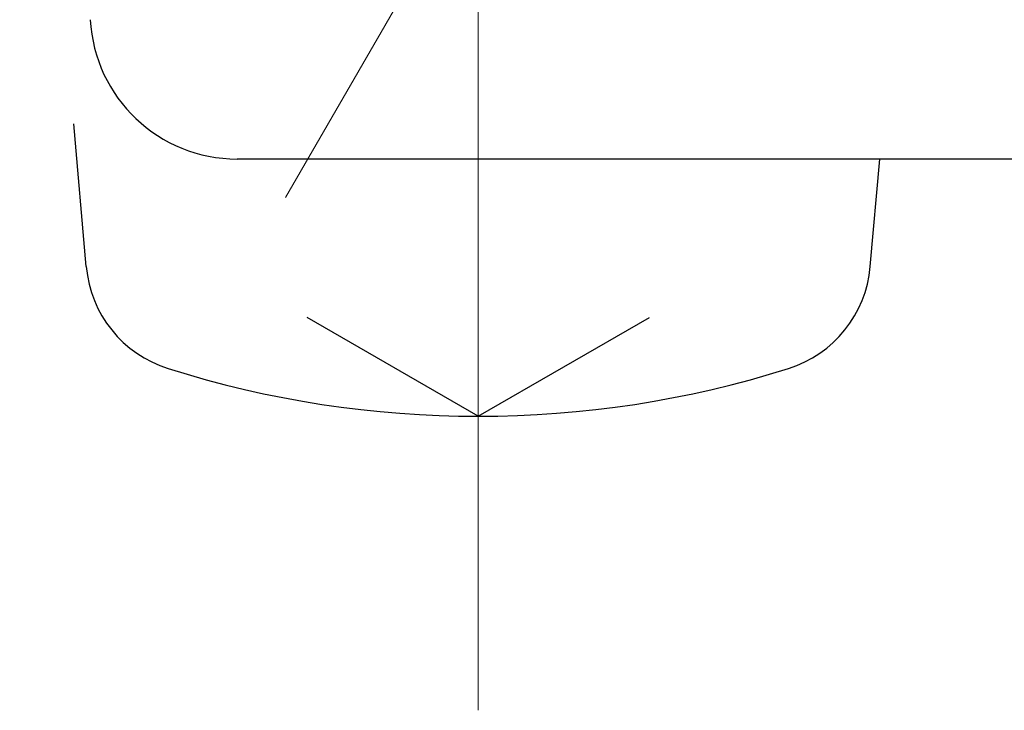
# Model space of a CAD drawing. Header units: millimetres. Extents: x 0 to 1071, y 0 to 742.
# Tile 109 of 130: x 738 to 745, y 476 to 481. Entities that reach past the tile are written whole.
import ezdxf

# ---------------------------------------------------------------- set-up
doc = ezdxf.new("R2010")
doc.units = ezdxf.units.MM
doc.header["$LTSCALE"] = 0.454724
doc.linetypes.add('CENTER', pattern=[50.8, 31.75, -6.35, 6.35, -6.35])
doc.layers.add('NoLayerName_001', color=7, linetype='Continuous')
doc.styles.get("Standard").update_dxf_attribs({"font": 'txt', "bigfont": 'extfont2'})
doc.dimstyles.get("Standard").update_dxf_attribs({"dimtxt": 2.5, "dimasz": 2.5, "dimexe": 1, "dimexo": 1, "dimtad": 1, "dimdec": 3, "dimzin": 0, "dimdsep": 46, "dimtxsty": 'Standard', "dimcen": 2.5, "dimadec": 3, "dimazin": 0, "dimtfac": 0.75, "dimtdec": 3, "dimtmove": 0, "dimatfit": 3, "dimfxl": 1, "dimarcsym": 0})

# ---------------------------------------------------------------- blocks, each defined once
blk = doc.blocks.new('_OPEN30')
at = {"color": 0, "linetype": 'ByBlock', "lineweight": -2}
for p, q in [((-1, 0.267949), (0, 0)), ((0, 0), (-1, -0.267949)), ((0, 0), (-1, 0))]:
    blk.add_line(p, q, dxfattribs=at)
blk = doc.blocks.new('*D100')
at = {"layer": 'Defpoints', "color": 0}
for p in [(730.7033, 573.8395), (802.7033, 477.8395)]:
    blk.add_point(p, dxfattribs=at)
at = {"layer": 'NoLayerName_001', "color": 0, "linetype": 'Continuous', "lineweight": 13}
blk.add_line((732.9533, 570.8395), (800.4533, 480.8395), dxfattribs=at)
at = {"layer": 'NoLayerName_001', "color": 0, "lineweight": 13, "xscale": 3.75, "yscale": 3.75, "zscale": 3.75}
for p, rotation in [((730.7033, 573.8395), 126.8698976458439), ((802.7033, 477.8395), 306.8698976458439)]:
    blk.add_blockref('_OPEN30', p, dxfattribs=dict(at, rotation=rotation))
at = {"layer": 'NoLayerName_001', "color": 0, "lineweight": 13, "insert": (752.2113, 556.6203), "char_height": 8.75, "attachment_point": 5, "rotation": 306.8699}
blk.add_mtext('\\W0.8000;%%c120', dxfattribs=at)

msp = doc.modelspace()

# ---------------------------------------------------------------- linework, layer by layer
at = {"layer": 'NoLayerName_001', "color": 2, "linetype": 'CENTER', "lineweight": 13}
msp.add_line((739.993929, 479.577539), (745.730813, 489.514113), dxfattribs=at)
at = {"layer": 'NoLayerName_001', "color": 4, "linetype": 'CENTER', "lineweight": 13}
msp.add_line((741.303257, 483.089453), (741.303257, 476.089453), dxfattribs=at)
at = {"layer": 'NoLayerName_001', "color": 7, "linetype": 'Continuous', "lineweight": 25}
for p, q in [((738.639162, 479.107555), (738.554196, 480.078717)), ((793.741082, 479.839453), (739.665433, 479.839453)), ((743.967352, 479.107555), (744.031385, 479.839453)), ((741.303257, 478.089453), (740.140356, 478.760854)), ((741.303257, 478.089453), (742.466158, 478.760854))]:
    msp.add_line(p, q, dxfattribs=at)
for centre, radius, start, end in [((739.665433, 480.839453), 1, 182.9910928, 270), ((739.436118, 479.17728), 0.8, 185, 252.4732218), ((743.170396, 479.17728), 0.8, 287.5267782, 355), ((741.303257, 485.089453), 7, 252.4732218, 287.5267782)]:
    msp.add_arc(centre, radius, start, end, dxfattribs=at)

# ---------------------------------------------------------------- dimensions: what is measured, and where the dimension line sits
at = {"layer": 'NoLayerName_001', "color": 3, "linetype": 'Continuous', "lineweight": 13}
dim = msp.add_diameter_dim_2p(p1=(802.703257, 477.839453), p2=(730.703257, 573.839453), text='\\W0.8000;<>', dimstyle='Standard', override={"dimtxt": 8.75, "dimasz": 3.75, "dimexe": 2.5, "dimexo": 2.5, "dimgap": 2.5, "dimzin": 8, "dimblk": 'OPEN30', "dimclrd": 0, "dimclre": 0, "dimclrt": 0, "dimtp": 0, "dimtm": 0, "dimatfit": 2, "dimlwd": 13, "dimlwe": 13}, dxfattribs=at)
dim.commit()
dim.dimension.update_dxf_attribs({"geometry": '*D100', "text_midpoint": (746.711343, 552.495339), "dimtype": 163})

doc.saveas('drawing.dxf')
